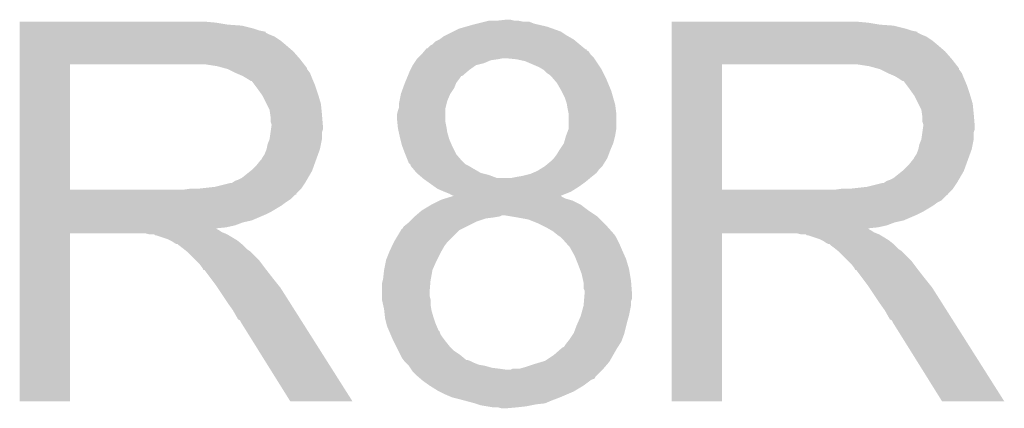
# Model space of a CAD drawing. Extents: x -1.3 to 24.2, y -3.9 to 39.3.
# Tile 32 of 38: x 15.4 to 18, y 19.3 to 20.3. Entities that reach past the tile are written whole.
import ezdxf

# ---------------------------------------------------------------- set-up
doc = ezdxf.new("R2010")
doc.units = 0
doc.layers.add('SOLIDSWITCH_7_CLICK_V100_GTO', color=14, linetype='CONTINUOUS')

msp = doc.modelspace()

# ---------------------------------------------------------------- linework, layer by layer
at = {"layer": 'SOLIDSWITCH_7_CLICK_V100_GTO'}
for points in [[(16.67002, 20.2819), (16.692882, 20.28444), (16.715742, 20.2819), (16.705582, 20.28444)], [(15.443222, 20.27682), (15.443224, 20.27936), (15.94866, 20.27682), (15.92072, 20.27936)], [(15.443222, 20.27174), (15.443222, 20.27682), (15.979138, 20.27174), (15.94866, 20.27682)], [(15.443222, 20.2692), (15.443222, 20.27174), (16.0147, 20.2692), (15.979138, 20.27174)], [(15.443222, 20.26158), (15.443222, 20.2692), (16.045178, 20.26158), (16.0147, 20.2692)], [(15.443222, 20.2565), (15.443222, 20.26158), (16.060422, 20.2565), (16.045178, 20.26158)], [(16.558254, 20.253958), (16.573502, 20.261582), (16.835122, 20.253958), (16.813774, 20.261582)], [(16.573502, 20.261582), (16.59127, 20.266658), (16.813774, 20.261582), (16.79956, 20.266658)], [(16.59127, 20.266658), (16.60906, 20.27174), (16.79956, 20.266658), (16.777546, 20.27174)], [(16.60906, 20.27174), (16.61922, 20.27428), (16.777546, 20.27174), (16.766542, 20.27428)], [(16.61922, 20.27428), (16.639532, 20.279358), (16.766542, 20.27428), (16.753844, 20.279358)], [(16.639532, 20.279358), (16.63954, 20.27936), (16.753844, 20.279358), (16.738602, 20.27936)], [(16.63954, 20.27936), (16.649702, 20.2819), (16.738602, 20.27936), (16.725902, 20.2819)], [(17.119622, 20.27682), (17.119624, 20.27936), (17.62506, 20.27682), (17.59712, 20.27936)], [(17.119622, 20.27174), (17.119622, 20.27682), (17.655538, 20.27174), (17.62506, 20.27682)], [(17.119622, 20.2692), (17.119622, 20.27174), (17.6911, 20.2692), (17.655538, 20.27174)], [(17.119622, 20.26158), (17.119622, 20.2692), (17.721578, 20.26158), (17.6911, 20.2692)], [(17.119622, 20.2565), (17.119622, 20.26158), (17.736822, 20.2565), (17.721578, 20.26158)], [(15.443222, 20.25396), (15.443222, 20.2565), (16.073122, 20.25396), (16.060422, 20.2565)], [(15.443222, 20.253936), (15.443222, 20.25396), (16.07566, 20.253936), (16.073122, 20.25396)], [(15.443222, 20.251414), (15.443222, 20.253936), (16.075676, 20.251414), (16.07566, 20.253936)], [(15.443222, 20.24634), (15.443222, 20.251414), (16.08582, 20.24634), (16.075676, 20.251414)], [(15.443222, 20.241258), (15.443222, 20.24634), (16.098522, 20.241258), (16.08582, 20.24634)], [(15.443222, 20.2311), (15.443222, 20.241258), (16.11376, 20.2311), (16.098522, 20.241258)], [(16.512544, 20.228562), (16.522694, 20.23364), (16.874232, 20.228562), (16.868136, 20.23364)], [(16.522694, 20.23364), (16.522698, 20.233642), (16.868136, 20.23364), (16.868134, 20.233642)], [(16.522698, 20.233642), (16.532862, 20.24126), (16.868134, 20.233642), (16.854806, 20.24126)], [(16.532862, 20.24126), (16.537944, 20.243802), (16.854806, 20.24126), (16.850358, 20.243802)], [(16.537944, 20.243802), (16.558254, 20.253958), (16.850358, 20.243802), (16.835122, 20.253958)], [(17.119622, 20.25396), (17.119622, 20.2565), (17.749522, 20.25396), (17.736822, 20.2565)], [(17.119622, 20.253936), (17.119622, 20.25396), (17.75206, 20.253936), (17.749522, 20.25396)], [(17.119622, 20.251414), (17.119622, 20.253936), (17.752076, 20.251414), (17.75206, 20.253936)], [(17.119622, 20.24634), (17.119622, 20.251414), (17.76222, 20.24634), (17.752076, 20.251414)], [(17.119622, 20.241258), (17.119622, 20.24634), (17.774922, 20.241258), (17.76222, 20.24634)], [(17.119622, 20.2311), (17.119622, 20.241258), (17.79016, 20.2311), (17.774922, 20.241258)], [(15.443222, 20.2184), (15.443222, 20.2311), (16.129, 20.2184), (16.11376, 20.2311)], [(15.443222, 20.20316), (15.443222, 20.2184), (16.146782, 20.20316), (16.129, 20.2184)], [(16.485444, 20.205694), (16.487548, 20.208216), (16.901176, 20.205694), (16.90116, 20.208216)], [(16.487548, 20.208216), (16.487568, 20.20824), (16.90116, 20.208216), (16.898624, 20.20824)], [(16.487568, 20.20824), (16.489686, 20.21078), (16.898624, 20.20824), (16.895576, 20.21078)], [(16.489686, 20.21078), (16.492226, 20.210786), (16.895576, 20.21078), (16.895568, 20.210786)], [(16.492226, 20.210786), (16.499844, 20.218402), (16.895568, 20.210786), (16.886428, 20.218402)], [(16.499844, 20.218402), (16.504918, 20.220942), (16.886428, 20.218402), (16.883378, 20.220942)], [(16.504918, 20.220942), (16.512544, 20.228562), (16.883378, 20.220942), (16.874232, 20.228562)], [(17.119622, 20.2184), (17.119622, 20.2311), (17.8054, 20.2184), (17.79016, 20.2311)], [(17.119622, 20.20316), (17.119622, 20.2184), (17.823182, 20.20316), (17.8054, 20.2184)], [(15.44322, 20.182842), (15.443222, 20.20316), (16.16456, 20.182842), (16.146782, 20.20316)], [(15.44322, 20.17014), (15.44322, 20.182842), (16.174438, 20.17014), (16.16456, 20.182842)], [(16.462586, 20.1803), (16.46428, 20.18284), (16.654784, 20.1803), (16.672558, 20.18284)], [(16.46428, 20.18284), (16.464282, 20.182842), (16.672558, 20.18284), (16.672568, 20.182842)], [(16.464282, 20.182842), (16.46682, 20.18538), (16.672568, 20.182842), (16.685262, 20.18538)], [(16.46682, 20.18538), (16.46936, 20.18792), (16.920634, 20.18538), (16.91894, 20.18792)], [(16.46936, 20.18792), (16.476978, 20.195538), (16.91894, 20.18792), (16.911322, 20.195538)], [(16.476978, 20.195538), (16.47698, 20.19554), (16.911322, 20.195538), (16.911322, 20.19554)], [(16.47698, 20.19554), (16.483328, 20.203156), (16.911322, 20.19554), (16.906238, 20.203156)], [(16.483328, 20.203156), (16.485444, 20.205694), (16.906238, 20.203156), (16.901176, 20.205694)], [(16.72082, 20.18284), (16.69542, 20.18538), (16.922328, 20.18284), (16.920634, 20.18538)], [(16.743682, 20.177758), (16.72082, 20.18284), (16.925716, 20.177758), (16.922328, 20.18284)], [(17.11962, 20.182842), (17.119622, 20.20316), (17.84096, 20.182842), (17.823182, 20.20316)], [(17.11962, 20.17014), (17.11962, 20.182842), (17.850838, 20.17014), (17.84096, 20.182842)], [(15.443212, 19.847582), (15.44322, 20.170118), (15.572742, 19.847582), (15.572742, 20.170118)], [(15.44322, 20.170118), (15.44322, 20.17014), (15.572742, 20.170118), (15.88008, 20.17014)], [(15.951202, 20.16506), (15.918182, 20.17014), (16.17839, 20.16506), (16.174438, 20.17014)], [(15.969836, 20.159978), (15.951202, 20.16506), (16.18234, 20.159978), (16.17839, 20.16506)], [(15.97914, 20.15744), (15.969836, 20.159978), (16.182344, 20.15744), (16.18234, 20.159978)], [(15.979152, 20.157434), (15.97914, 20.15744), (16.182344, 20.157434), (16.182344, 20.15744)], [(15.999456, 20.147282), (15.979152, 20.157434), (16.18996, 20.147282), (16.182344, 20.157434)], [(16.44777, 20.1549), (16.454122, 20.167602), (16.598898, 20.1549), (16.616682, 20.167602)], [(16.454122, 20.167602), (16.457508, 20.172682), (16.616682, 20.167602), (16.637002, 20.172682)], [(16.457508, 20.172682), (16.462586, 20.1803), (16.637002, 20.172682), (16.654784, 20.1803)], [(16.77924, 20.16252), (16.743682, 20.177758), (16.935874, 20.16252), (16.925716, 20.177758)], [(16.78771, 20.157438), (16.77924, 20.16252), (16.93926, 20.157438), (16.935874, 20.16252)], [(16.791942, 20.154898), (16.78771, 20.157438), (16.940532, 20.154898), (16.93926, 20.157438)], [(17.119612, 19.847582), (17.11962, 20.170118), (17.249142, 19.847582), (17.249142, 20.170118)], [(17.11962, 20.170118), (17.11962, 20.17014), (17.249142, 20.170118), (17.55648, 20.17014)], [(17.627602, 20.16506), (17.594582, 20.17014), (17.85479, 20.16506), (17.850838, 20.17014)], [(17.646236, 20.159978), (17.627602, 20.16506), (17.85874, 20.159978), (17.85479, 20.16506)], [(17.65554, 20.15744), (17.646236, 20.159978), (17.858744, 20.15744), (17.85874, 20.159978)], [(17.655552, 20.157434), (17.65554, 20.15744), (17.858744, 20.157434), (17.858744, 20.15744)], [(17.675856, 20.147282), (17.655552, 20.157434), (17.86636, 20.147282), (17.858744, 20.157434)], [(15.99946, 20.14728), (15.999456, 20.147282), (16.189962, 20.14728), (16.18996, 20.147282)], [(16.01724, 20.13966), (15.99946, 20.14728), (16.19301, 20.13966), (16.189962, 20.14728)], [(16.02571, 20.13458), (16.01724, 20.13966), (16.19504, 20.13458), (16.19301, 20.13966)], [(16.02994, 20.132042), (16.02571, 20.13458), (16.196128, 20.132042), (16.19504, 20.13458)], [(16.438032, 20.13204), (16.441208, 20.13966), (16.5735, 20.13204), (16.578592, 20.13966)], [(16.441208, 20.13966), (16.44121, 20.139664), (16.578592, 20.13966), (16.581128, 20.139664)], [(16.44121, 20.139664), (16.4465, 20.15236), (16.581128, 20.139664), (16.595934, 20.15236)], [(16.4465, 20.15236), (16.44777, 20.1549), (16.595934, 20.15236), (16.598898, 20.1549)], [(16.79956, 20.14728), (16.791942, 20.154898), (16.94434, 20.14728), (16.940532, 20.154898)], [(16.807182, 20.142198), (16.79956, 20.14728), (16.946882, 20.142198), (16.94434, 20.14728)], [(16.80972, 20.13966), (16.807182, 20.142198), (16.94815, 20.13966), (16.946882, 20.142198)], [(16.816252, 20.13204), (16.80972, 20.13966), (16.95196, 20.13204), (16.94815, 20.13966)], [(17.67586, 20.14728), (17.675856, 20.147282), (17.866362, 20.14728), (17.86636, 20.147282)], [(17.69364, 20.13966), (17.67586, 20.14728), (17.86941, 20.13966), (17.866362, 20.14728)], [(17.70211, 20.13458), (17.69364, 20.13966), (17.87144, 20.13458), (17.86941, 20.13966)], [(17.70634, 20.132042), (17.70211, 20.13458), (17.872528, 20.132042), (17.87144, 20.13458)], [(16.037564, 20.12696), (16.02994, 20.132042), (16.198306, 20.12696), (16.196128, 20.132042)], [(16.040104, 20.126952), (16.037564, 20.12696), (16.19831, 20.126952), (16.198306, 20.12696)], [(16.04772, 20.1168), (16.040104, 20.126952), (16.20266, 20.1168), (16.19831, 20.126952)], [(16.05534, 20.10664), (16.04772, 20.1168), (16.206048, 20.10664), (16.20266, 20.1168)], [(16.423642, 20.093944), (16.429182, 20.10918), (16.550642, 20.093944), (16.5608, 20.10918)], [(16.429182, 20.10918), (16.4338, 20.121878), (16.5608, 20.10918), (16.565878, 20.121878)], [(16.4338, 20.121878), (16.433802, 20.121884), (16.565878, 20.121878), (16.565882, 20.121884)], [(16.433802, 20.121884), (16.438032, 20.13204), (16.565882, 20.121884), (16.5735, 20.13204)], [(16.824962, 20.121876), (16.816252, 20.13204), (16.956196, 20.121876), (16.95196, 20.13204)], [(16.83512, 20.1041), (16.824962, 20.121876), (16.963604, 20.1041), (16.956196, 20.121876)], [(17.713964, 20.12696), (17.70634, 20.132042), (17.874706, 20.12696), (17.872528, 20.132042)], [(17.716504, 20.126952), (17.713964, 20.12696), (17.87471, 20.126952), (17.874706, 20.12696)], [(17.72412, 20.1168), (17.716504, 20.126952), (17.87906, 20.1168), (17.87471, 20.126952)], [(17.73174, 20.10664), (17.72412, 20.1168), (17.882448, 20.10664), (17.87906, 20.1168)], [(16.06441, 20.09394), (16.05534, 20.10664), (16.21028, 20.09394), (16.206048, 20.10664)], [(16.06804, 20.088856), (16.06441, 20.09394), (16.211806, 20.088856), (16.21028, 20.09394)], [(16.0782, 20.068538), (16.06804, 20.088856), (16.2179, 20.068538), (16.211806, 20.088856)], [(16.420084, 20.076162), (16.423642, 20.09394), (16.543022, 20.076162), (16.55064, 20.09394)], [(16.423642, 20.09394), (16.423642, 20.093944), (16.55064, 20.09394), (16.550642, 20.093944)], [(16.83639, 20.10156), (16.83512, 20.1041), (16.964662, 20.10156), (16.963604, 20.1041)], [(16.84528, 20.083778), (16.83639, 20.10156), (16.969742, 20.083778), (16.964662, 20.10156)], [(16.85036, 20.06854), (16.84528, 20.083778), (16.974094, 20.06854), (16.969742, 20.083778)], [(17.74081, 20.09394), (17.73174, 20.10664), (17.88668, 20.09394), (17.882448, 20.10664)], [(17.74444, 20.088856), (17.74081, 20.09394), (17.888206, 20.088856), (17.88668, 20.09394)], [(17.7546, 20.068538), (17.74444, 20.088856), (17.8943, 20.068538), (17.888206, 20.088856)], [(16.08582, 20.053296), (16.0782, 20.068538), (16.219426, 20.053296), (16.2179, 20.068538)], [(16.417712, 20.055842), (16.41856, 20.058384), (16.53794, 20.055842), (16.538574, 20.058384)], [(16.41856, 20.068542), (16.420084, 20.076162), (16.541116, 20.068542), (16.543022, 20.076162)], [(16.41856, 20.058384), (16.41856, 20.068542), (16.538574, 20.058384), (16.541116, 20.068542)], [(16.850784, 20.065998), (16.85036, 20.06854), (16.97482, 20.065998), (16.974094, 20.06854)], [(16.8529, 20.0533), (16.850784, 20.065998), (16.976408, 20.0533), (16.97482, 20.065998)], [(17.76222, 20.053296), (17.7546, 20.068538), (17.895826, 20.053296), (17.8943, 20.068538)], [(16.087272, 20.04314), (16.08582, 20.053296), (16.22044, 20.04314), (16.219426, 20.053296)], [(16.08836, 20.035518), (16.087272, 20.04314), (16.221076, 20.035518), (16.22044, 20.04314)], [(16.088362, 20.022818), (16.08836, 20.035518), (16.222134, 20.022818), (16.221076, 20.035518)], [(16.41348, 20.040602), (16.41602, 20.050758), (16.53794, 20.040602), (16.53794, 20.050758)], [(16.41348, 20.030438), (16.41348, 20.040602), (16.53794, 20.030438), (16.53794, 20.040602)], [(16.41602, 20.050758), (16.417712, 20.055842), (16.53794, 20.050758), (16.53794, 20.055842)], [(16.854426, 20.045678), (16.8529, 20.0533), (16.97736, 20.045678), (16.976408, 20.0533)], [(16.85544, 20.040598), (16.854426, 20.045678), (16.97736, 20.040598), (16.97736, 20.045678)], [(16.855438, 20.005036), (16.85544, 20.040598), (16.97736, 20.005036), (16.97736, 20.040598)], [(17.763672, 20.04314), (17.76222, 20.053296), (17.89684, 20.04314), (17.895826, 20.053296)], [(17.76476, 20.035518), (17.763672, 20.04314), (17.897476, 20.035518), (17.89684, 20.04314)], [(17.764762, 20.022818), (17.76476, 20.035518), (17.898534, 20.022818), (17.897476, 20.035518)], [(16.0909, 20.015196), (16.088362, 20.022818), (16.22277, 20.015196), (16.222134, 20.022818)], [(16.089446, 20.002498), (16.0909, 20.01266), (16.222978, 20.002498), (16.222978, 20.01266)], [(16.0909, 20.012662), (16.0909, 20.015196), (16.22298, 20.012662), (16.22277, 20.015196)], [(16.0909, 20.01266), (16.0909, 20.012662), (16.222978, 20.01266), (16.22298, 20.012662)], [(16.414242, 20.022822), (16.41348, 20.030438), (16.53794, 20.022822), (16.53794, 20.030438)], [(16.415514, 20.01012), (16.414242, 20.022822), (16.54048, 20.01012), (16.53794, 20.022822)], [(16.41602, 20.005042), (16.415514, 20.01012), (16.541328, 20.005042), (16.54048, 20.01012)], [(17.7673, 20.015196), (17.764762, 20.022818), (17.89917, 20.015196), (17.898534, 20.022818)], [(17.765846, 20.002498), (17.7673, 20.01266), (17.899378, 20.002498), (17.899378, 20.01266)], [(17.7673, 20.012662), (17.7673, 20.015196), (17.89938, 20.012662), (17.89917, 20.015196)], [(17.7673, 20.01266), (17.7673, 20.012662), (17.899378, 20.01266), (17.89938, 20.012662)], [(16.085818, 19.977098), (16.088358, 19.994876), (16.22044, 19.977098), (16.22044, 19.994876)], [(16.088358, 19.994876), (16.089446, 20.002498), (16.22044, 19.994876), (16.222978, 20.002498)], [(16.41828, 19.99488), (16.41602, 20.005042), (16.54302, 19.99488), (16.541328, 20.005042)], [(16.4211, 19.98218), (16.41828, 19.99488), (16.546648, 19.98218), (16.54302, 19.99488)], [(16.422372, 19.9771), (16.4211, 19.98218), (16.548098, 19.9771), (16.546648, 19.98218)], [(16.842738, 19.966938), (16.847822, 19.984722), (16.969738, 19.966938), (16.974184, 19.984722)], [(16.847822, 19.984722), (16.848772, 19.98726), (16.974184, 19.984722), (16.97482, 19.98726)], [(16.848772, 19.98726), (16.854486, 20.002498), (16.97482, 19.98726), (16.97736, 20.002498)], [(16.854486, 20.002498), (16.855438, 20.005036), (16.97736, 20.002498), (16.97736, 20.005036)], [(17.762218, 19.977098), (17.764758, 19.994876), (17.89684, 19.977098), (17.89684, 19.994876)], [(17.764758, 19.994876), (17.765846, 20.002498), (17.89684, 19.994876), (17.899378, 20.002498)], [(16.078198, 19.9517), (16.08074, 19.964398), (16.215358, 19.9517), (16.217898, 19.964398)], [(16.08074, 19.964398), (16.085818, 19.977098), (16.217898, 19.964398), (16.22044, 19.977098)], [(16.42618, 19.961862), (16.422372, 19.9771), (16.554632, 19.961862), (16.548098, 19.9771)], [(16.427134, 19.95932), (16.42618, 19.961862), (16.55572, 19.95932), (16.554632, 19.961862)], [(16.4338, 19.94154), (16.427134, 19.95932), (16.564612, 19.94154), (16.55572, 19.95932)], [(16.83258, 19.951702), (16.842738, 19.966934), (16.963208, 19.951702), (16.969736, 19.966934)], [(16.842738, 19.966934), (16.842738, 19.966938), (16.969736, 19.966934), (16.969738, 19.966938)], [(17.754598, 19.9517), (17.75714, 19.964398), (17.891758, 19.9517), (17.894298, 19.964398)], [(17.75714, 19.964398), (17.762218, 19.977098), (17.894298, 19.964398), (17.89684, 19.977098)], [(16.065498, 19.9263), (16.06804, 19.931378), (16.206122, 19.9263), (16.207968, 19.931378)], [(16.06804, 19.931378), (16.073118, 19.938996), (16.207968, 19.931378), (16.210738, 19.938996)], [(16.073118, 19.938996), (16.078198, 19.951698), (16.210738, 19.938996), (16.215356, 19.951698)], [(16.078198, 19.951698), (16.078198, 19.9517), (16.215356, 19.951698), (16.215358, 19.9517)], [(16.434814, 19.939006), (16.4338, 19.94154), (16.565878, 19.939006), (16.564612, 19.94154)], [(16.44193, 19.92122), (16.434814, 19.939006), (16.58112, 19.92122), (16.565878, 19.939006)], [(16.817338, 19.92884), (16.82496, 19.939), (16.954498, 19.92884), (16.958308, 19.939)], [(16.82496, 19.939), (16.831054, 19.94916), (16.958308, 19.939), (16.96212, 19.94916)], [(16.831054, 19.94916), (16.83258, 19.951702), (16.96212, 19.94916), (16.963208, 19.951702)], [(17.741898, 19.9263), (17.74444, 19.931378), (17.882522, 19.9263), (17.884368, 19.931378)], [(17.74444, 19.931378), (17.749518, 19.938996), (17.884368, 19.931378), (17.887138, 19.938996)], [(17.749518, 19.938996), (17.754598, 19.951698), (17.887138, 19.938996), (17.891756, 19.951698)], [(17.754598, 19.951698), (17.754598, 19.9517), (17.891756, 19.951698), (17.891758, 19.9517)], [(16.040098, 19.898358), (16.0528, 19.91106), (16.195962, 19.898358), (16.20058, 19.91106)], [(16.0528, 19.91106), (16.062958, 19.923758), (16.20058, 19.91106), (16.205198, 19.923758)], [(16.062958, 19.923758), (16.065498, 19.9263), (16.205198, 19.923758), (16.206122, 19.9263)], [(16.44396, 19.916144), (16.44193, 19.92122), (16.586198, 19.916144), (16.58112, 19.92122)], [(16.4465, 19.913602), (16.44396, 19.916144), (16.58874, 19.913602), (16.586198, 19.916144)], [(16.449034, 19.911066), (16.4465, 19.913602), (16.593812, 19.911066), (16.58874, 19.913602)], [(16.44904, 19.908524), (16.449034, 19.911066), (16.598894, 19.908524), (16.593812, 19.911066)], [(16.449044, 19.90852), (16.44904, 19.908524), (16.5989, 19.90852), (16.598894, 19.908524)], [(16.455574, 19.9009), (16.449044, 19.90852), (16.6116, 19.9009), (16.5989, 19.90852)], [(16.782284, 19.900898), (16.794474, 19.908518), (16.93418, 19.900898), (16.941798, 19.908518)], [(16.794474, 19.908518), (16.794478, 19.90852), (16.941798, 19.908518), (16.941798, 19.90852)], [(16.794478, 19.90852), (16.80972, 19.92122), (16.941798, 19.90852), (16.949736, 19.92122)], [(16.80972, 19.92122), (16.817336, 19.928838), (16.949736, 19.92122), (16.954498, 19.928838)], [(16.817336, 19.928838), (16.817338, 19.92884), (16.954498, 19.928838), (16.954498, 19.92884)], [(17.716498, 19.898358), (17.7292, 19.91106), (17.872362, 19.898358), (17.87698, 19.91106)], [(17.7292, 19.91106), (17.739358, 19.923758), (17.87698, 19.91106), (17.881598, 19.923758)], [(17.739358, 19.923758), (17.741898, 19.9263), (17.881598, 19.923758), (17.882522, 19.9263)], [(16.014696, 19.878038), (16.036922, 19.895818), (16.184668, 19.878038), (16.19504, 19.895818)], [(16.036922, 19.895818), (16.040098, 19.898358), (16.19504, 19.895818), (16.195962, 19.898358)], [(16.464278, 19.89074), (16.455574, 19.9009), (16.629378, 19.89074), (16.6116, 19.9009)], [(16.470206, 19.88566), (16.464278, 19.89074), (16.649698, 19.88566), (16.629378, 19.89074)], [(16.479094, 19.878042), (16.470206, 19.88566), (16.670016, 19.878042), (16.649698, 19.88566)], [(16.708118, 19.87804), (16.72082, 19.88058), (16.910812, 19.87804), (16.91386, 19.88058)], [(16.72082, 19.88058), (16.73606, 19.88312), (16.91386, 19.88058), (16.917034, 19.88312)], [(16.73606, 19.88312), (16.756378, 19.8882), (16.917034, 19.88312), (16.923384, 19.8882)], [(16.756378, 19.8882), (16.7623, 19.890738), (16.923384, 19.8882), (16.926558, 19.890738)], [(16.7623, 19.890738), (16.77416, 19.89582), (16.926558, 19.890738), (16.93037, 19.89582)], [(16.77416, 19.89582), (16.782284, 19.900898), (16.93037, 19.89582), (16.93418, 19.900898)], [(17.691096, 19.878038), (17.713322, 19.895818), (17.861068, 19.878038), (17.87144, 19.895818)], [(17.713322, 19.895818), (17.716498, 19.898358), (17.87144, 19.895818), (17.872362, 19.898358)], [(15.900398, 19.8501), (15.946118, 19.85518), (16.167098, 19.8501), (16.170486, 19.85518)], [(15.946118, 19.85518), (15.986758, 19.86534), (16.170486, 19.85518), (16.177262, 19.86534)], [(15.989296, 19.86534), (15.996914, 19.870418), (16.177262, 19.86534), (16.180224, 19.870418)], [(15.996914, 19.870418), (16.004538, 19.87296), (16.180224, 19.870418), (16.181706, 19.87296)], [(16.004538, 19.87296), (16.014696, 19.878038), (16.181706, 19.87296), (16.184668, 19.878038)], [(16.479098, 19.87804), (16.479094, 19.878042), (16.708118, 19.87804), (16.670016, 19.878042)], [(16.48206, 19.8755), (16.479098, 19.87804), (16.907764, 19.8755), (16.910812, 19.87804)], [(16.49273, 19.86788), (16.48206, 19.8755), (16.89862, 19.86788), (16.907764, 19.8755)], [(16.51051, 19.85518), (16.49273, 19.86788), (16.88084, 19.85518), (16.89862, 19.86788)], [(16.517618, 19.850102), (16.51051, 19.85518), (16.872714, 19.850102), (16.88084, 19.85518)], [(17.576798, 19.8501), (17.622518, 19.85518), (17.843498, 19.8501), (17.846886, 19.85518)], [(17.622518, 19.85518), (17.663158, 19.86534), (17.846886, 19.85518), (17.853662, 19.86534)], [(17.665696, 19.86534), (17.673314, 19.870418), (17.853662, 19.86534), (17.856624, 19.870418)], [(17.673314, 19.870418), (17.680938, 19.87296), (17.856624, 19.870418), (17.858106, 19.87296)], [(17.680938, 19.87296), (17.691096, 19.878038), (17.858106, 19.87296), (17.861068, 19.878038)], [(15.443212, 19.84756), (15.443212, 19.847582), (15.862298, 19.84756), (15.572742, 19.847582)], [(15.443212, 19.837396), (15.443212, 19.84756), (16.1544, 19.837396), (16.16456, 19.84756)], [(15.443212, 19.83486), (15.443212, 19.837396), (16.154376, 19.83486), (16.1544, 19.837396)], [(15.443212, 19.834854), (15.443212, 19.83486), (16.151854, 19.834854), (16.154376, 19.83486)], [(15.443212, 19.8247), (15.443212, 19.834854), (16.1417, 19.8247), (16.151854, 19.834854)], [(15.862298, 19.84756), (15.880064, 19.850098), (16.16456, 19.84756), (16.167098, 19.850098)], [(15.880064, 19.850098), (15.88008, 19.8501), (16.167098, 19.850098), (16.167098, 19.8501)], [(16.5354, 19.84248), (16.517618, 19.850102), (16.860522, 19.84248), (16.872714, 19.850102)], [(16.5481, 19.8374), (16.5354, 19.84248), (16.847866, 19.8374), (16.860522, 19.84248)], [(16.535984, 19.824698), (16.552414, 19.829778), (16.847822, 19.824698), (16.837664, 19.829778)], [(16.558256, 19.832322), (16.5481, 19.8374), (16.835214, 19.832322), (16.847866, 19.8374)], [(16.552414, 19.829778), (16.560552, 19.832294), (16.837664, 19.829778), (16.835146, 19.832294)], [(16.560638, 19.83232), (16.558256, 19.832322), (16.83521, 19.83232), (16.835214, 19.832322)], [(16.560552, 19.832294), (16.560638, 19.83232), (16.835146, 19.832294), (16.83521, 19.83232)], [(17.119612, 19.84756), (17.119612, 19.847582), (17.538698, 19.84756), (17.249142, 19.847582)], [(17.119612, 19.837396), (17.119612, 19.84756), (17.8308, 19.837396), (17.84096, 19.84756)], [(17.119612, 19.83486), (17.119612, 19.837396), (17.830776, 19.83486), (17.8308, 19.837396)], [(17.119612, 19.834854), (17.119612, 19.83486), (17.828254, 19.834854), (17.830776, 19.83486)], [(17.119612, 19.819618), (17.119612, 19.834854), (17.813016, 19.819618), (17.828254, 19.834854)], [(17.538698, 19.84756), (17.556464, 19.850098), (17.84096, 19.84756), (17.843498, 19.850098)], [(17.556464, 19.850098), (17.55648, 19.8501), (17.843498, 19.850098), (17.843498, 19.8501)], [(15.44321, 19.79168), (15.443212, 19.806918), (16.0909, 19.79168), (16.116298, 19.806918)], [(15.443212, 19.81454), (15.443212, 19.8247), (16.12646, 19.81454), (16.1417, 19.8247)], [(15.443212, 19.806918), (15.443212, 19.81454), (16.116298, 19.806918), (16.12646, 19.81454)], [(16.476982, 19.794222), (16.502376, 19.809458), (16.906238, 19.794222), (16.885918, 19.809458)], [(16.502376, 19.809458), (16.50238, 19.80946), (16.885918, 19.809458), (16.885916, 19.80946)], [(16.50238, 19.80946), (16.522698, 19.81962), (16.885916, 19.80946), (16.8656, 19.81962)], [(16.522698, 19.81962), (16.527782, 19.822162), (16.8656, 19.81962), (16.856702, 19.822162)], [(16.527782, 19.822162), (16.535984, 19.824698), (16.856702, 19.822162), (16.847822, 19.824698)], [(17.11961, 19.79168), (17.119612, 19.806918), (17.7673, 19.79168), (17.792698, 19.806918)], [(17.119612, 19.814538), (17.119612, 19.819618), (17.802862, 19.814538), (17.813016, 19.819618)], [(17.119612, 19.806918), (17.119612, 19.814538), (17.792698, 19.806918), (17.802862, 19.814538)], [(15.44321, 19.78406), (15.44321, 19.79168), (16.07566, 19.78406), (16.0909, 19.79168)], [(15.44321, 19.76882), (15.44321, 19.78406), (16.040098, 19.76882), (16.07566, 19.78406)], [(16.45666, 19.77644), (16.4592, 19.77898), (16.6624, 19.77644), (16.67763, 19.77898)], [(16.4592, 19.77898), (16.459202, 19.778982), (16.67763, 19.77898), (16.677642, 19.778982)], [(16.459202, 19.778982), (16.462162, 19.78152), (16.677642, 19.778982), (16.682724, 19.78152)], [(16.462162, 19.78152), (16.476978, 19.79422), (16.92529, 19.78152), (16.90624, 19.79422)], [(16.476978, 19.79422), (16.476982, 19.794222), (16.90624, 19.79422), (16.906238, 19.794222)], [(16.708134, 19.778978), (16.692882, 19.78152), (16.929102, 19.778978), (16.92529, 19.78152)], [(16.72336, 19.77644), (16.708134, 19.778978), (16.93164, 19.77644), (16.929102, 19.778978)], [(17.11961, 19.78406), (17.11961, 19.79168), (17.75206, 19.78406), (17.7673, 19.79168)], [(17.11961, 19.76882), (17.11961, 19.78406), (17.716498, 19.76882), (17.75206, 19.78406)], [(15.44321, 19.763738), (15.44321, 19.76882), (16.017238, 19.763738), (16.040098, 19.76882)], [(15.44321, 19.75612), (15.44321, 19.763738), (15.996918, 19.75612), (16.017238, 19.763738)], [(15.44321, 19.75104), (15.44321, 19.75612), (15.974058, 19.75104), (15.996918, 19.75612)], [(16.426182, 19.745968), (16.431262, 19.753582), (16.578598, 19.745968), (16.593826, 19.753582)], [(16.431262, 19.753582), (16.44396, 19.76374), (16.593826, 19.753582), (16.614142, 19.76374)], [(16.44396, 19.76374), (16.4465, 19.76628), (16.614142, 19.76374), (16.619222, 19.76628)], [(16.4465, 19.76628), (16.45412, 19.7739), (16.619222, 19.76628), (16.642082, 19.7739)], [(16.45412, 19.7739), (16.45666, 19.77644), (16.642082, 19.7739), (16.6624, 19.77644)], [(16.751302, 19.771358), (16.72336, 19.77644), (16.936722, 19.771358), (16.93164, 19.77644)], [(16.7767, 19.7612), (16.751302, 19.771358), (16.94688, 19.7612), (16.936722, 19.771358)], [(16.78178, 19.75866), (16.7767, 19.7612), (16.94942, 19.75866), (16.94688, 19.7612)], [(16.797018, 19.75104), (16.78178, 19.75866), (16.956194, 19.75104), (16.94942, 19.75866)], [(17.11961, 19.763738), (17.11961, 19.76882), (17.693638, 19.763738), (17.716498, 19.76882)], [(17.11961, 19.75612), (17.11961, 19.763738), (17.673318, 19.75612), (17.693638, 19.763738)], [(17.11961, 19.75104), (17.11961, 19.75612), (17.650458, 19.75104), (17.673318, 19.75612)], [(15.4432, 19.304024), (15.44321, 19.735776), (15.572716, 19.304024), (15.57274, 19.735776)], [(15.44321, 19.748462), (15.44321, 19.75104), (15.948694, 19.748462), (15.974058, 19.75104)], [(15.44321, 19.745958), (15.44321, 19.748462), (15.951204, 19.745958), (15.948694, 19.748462)], [(15.44321, 19.743418), (15.44321, 19.745958), (15.956282, 19.743418), (15.951204, 19.745958)], [(15.44321, 19.73834), (15.44321, 19.743418), (15.963898, 19.73834), (15.956282, 19.743418)], [(15.44321, 19.7358), (15.44321, 19.73834), (15.97025, 19.7358), (15.963898, 19.73834)], [(15.44321, 19.735776), (15.44321, 19.7358), (15.57274, 19.735776), (15.765778, 19.7358)], [(15.775938, 19.73326), (15.765778, 19.7358), (15.976602, 19.73326), (15.97025, 19.7358)], [(15.791174, 19.730726), (15.788636, 19.73326), (15.980826, 19.730726), (15.976602, 19.73326)], [(15.793716, 19.73072), (15.791174, 19.730726), (15.980836, 19.73072), (15.980826, 19.730726)], [(15.824198, 19.72056), (15.793716, 19.73072), (15.997768, 19.72056), (15.980836, 19.73072)], [(16.4084, 19.718018), (16.42364, 19.743422), (16.5481, 19.718018), (16.573506, 19.743422)], [(16.42364, 19.743422), (16.423664, 19.74596), (16.573506, 19.743422), (16.578582, 19.74596)], [(16.423664, 19.74596), (16.426182, 19.745968), (16.578582, 19.74596), (16.578598, 19.745968)], [(16.814798, 19.74088), (16.797018, 19.75104), (16.965226, 19.74088), (16.956194, 19.75104)], [(16.82115, 19.7358), (16.814798, 19.74088), (16.96974, 19.7358), (16.965226, 19.74088)], [(16.824326, 19.73326), (16.82115, 19.7358), (16.97228, 19.73326), (16.96974, 19.7358)], [(16.8275, 19.73072), (16.824326, 19.73326), (16.973974, 19.73072), (16.97228, 19.73326)], [(16.835122, 19.725638), (16.8275, 19.73072), (16.97736, 19.725638), (16.973974, 19.73072)], [(17.1196, 19.304024), (17.11961, 19.735776), (17.249116, 19.304024), (17.24914, 19.735776)], [(17.11961, 19.748462), (17.11961, 19.75104), (17.625094, 19.748462), (17.650458, 19.75104)], [(17.11961, 19.745958), (17.11961, 19.748462), (17.627604, 19.745958), (17.625094, 19.748462)], [(17.11961, 19.743418), (17.11961, 19.745958), (17.632682, 19.743418), (17.627604, 19.745958)], [(17.11961, 19.73834), (17.11961, 19.743418), (17.640298, 19.73834), (17.632682, 19.743418)], [(17.11961, 19.7358), (17.11961, 19.73834), (17.64665, 19.7358), (17.640298, 19.73834)], [(17.11961, 19.735776), (17.11961, 19.7358), (17.24914, 19.735776), (17.442178, 19.7358)], [(17.452338, 19.73326), (17.442178, 19.7358), (17.653002, 19.73326), (17.64665, 19.7358)], [(17.467574, 19.730726), (17.465036, 19.73326), (17.657226, 19.730726), (17.653002, 19.73326)], [(17.470116, 19.73072), (17.467574, 19.730726), (17.657236, 19.73072), (17.657226, 19.730726)], [(17.500598, 19.72056), (17.470116, 19.73072), (17.674168, 19.72056), (17.657236, 19.73072)], [(15.829278, 19.71802), (15.824198, 19.72056), (16.002, 19.71802), (15.997768, 19.72056)], [(15.834358, 19.71548), (15.829278, 19.71802), (16.005176, 19.71548), (16.002, 19.71802)], [(15.841978, 19.710402), (15.834358, 19.71548), (16.011524, 19.710402), (16.005176, 19.71548)], [(15.847056, 19.707862), (15.841978, 19.710402), (16.014698, 19.707862), (16.011524, 19.710402)], [(15.849596, 19.70786), (15.847056, 19.707862), (16.0147, 19.70786), (16.014698, 19.707862)], [(15.85214, 19.705322), (15.849596, 19.70786), (16.017238, 19.705322), (16.0147, 19.70786)], [(15.8623, 19.6977), (15.85214, 19.705322), (16.02486, 19.6977), (16.017238, 19.705322)], [(16.3957, 19.69262), (16.40078, 19.70278), (16.529594, 19.69262), (16.5354, 19.70278)], [(16.40078, 19.70278), (16.40586, 19.71294), (16.5354, 19.70278), (16.543022, 19.71294)], [(16.40586, 19.71294), (16.4084, 19.718018), (16.543022, 19.71294), (16.5481, 19.718018)], [(16.83766, 19.7231), (16.835122, 19.725638), (16.97863, 19.7231), (16.97736, 19.725638)], [(16.84895, 19.7104), (16.83766, 19.7231), (16.98498, 19.7104), (16.97863, 19.7231)], [(16.857982, 19.700236), (16.84895, 19.7104), (16.989336, 19.700236), (16.98498, 19.7104)], [(17.505678, 19.71802), (17.500598, 19.72056), (17.6784, 19.71802), (17.674168, 19.72056)], [(17.510758, 19.71548), (17.505678, 19.71802), (17.681576, 19.71548), (17.6784, 19.71802)], [(17.518378, 19.710402), (17.510758, 19.71548), (17.687924, 19.710402), (17.681576, 19.71548)], [(17.523456, 19.707862), (17.518378, 19.710402), (17.691098, 19.707862), (17.687924, 19.710402)], [(17.525996, 19.70786), (17.523456, 19.707862), (17.6911, 19.70786), (17.691098, 19.707862)], [(17.52854, 19.705322), (17.525996, 19.70786), (17.693638, 19.705322), (17.6911, 19.70786)], [(17.5387, 19.6977), (17.52854, 19.705322), (17.70126, 19.6977), (17.693638, 19.705322)], [(15.865476, 19.69516), (15.8623, 19.6977), (16.0274, 19.69516), (16.02486, 19.6977)], [(15.871828, 19.690078), (15.865476, 19.69516), (16.035022, 19.690078), (16.0274, 19.69516)], [(15.874998, 19.687542), (15.871828, 19.690078), (16.037558, 19.687542), (16.035022, 19.690078)], [(15.897862, 19.664678), (15.874998, 19.687542), (16.06042, 19.664678), (16.037558, 19.687542)], [(16.385542, 19.667222), (16.39265, 19.684998), (16.51635, 19.667222), (16.52524, 19.684998)], [(16.39265, 19.684998), (16.3957, 19.69262), (16.52524, 19.684998), (16.529594, 19.69262)], [(16.862214, 19.69262), (16.857982, 19.700236), (16.9926, 19.69262), (16.989336, 19.700236)], [(16.87068, 19.67738), (16.862214, 19.69262), (16.999376, 19.67738), (16.9926, 19.69262)], [(16.873728, 19.66976), (16.87068, 19.67738), (17.002762, 19.66976), (16.999376, 19.67738)], [(17.541876, 19.69516), (17.5387, 19.6977), (17.7038, 19.69516), (17.70126, 19.6977)], [(17.548228, 19.690078), (17.541876, 19.69516), (17.711422, 19.690078), (17.7038, 19.69516)], [(17.551398, 19.687542), (17.548228, 19.690078), (17.713958, 19.687542), (17.711422, 19.690078)], [(17.574262, 19.664678), (17.551398, 19.687542), (17.73682, 19.664678), (17.713958, 19.687542)], [(15.905478, 19.65706), (15.897862, 19.664678), (16.066136, 19.65706), (16.06042, 19.664678)], [(15.913098, 19.646898), (15.905478, 19.65706), (16.073758, 19.646898), (16.066136, 19.65706)], [(16.38046, 19.641822), (16.385032, 19.66468), (16.504922, 19.641822), (16.51508, 19.66468)], [(16.385032, 19.66468), (16.385542, 19.667222), (16.51508, 19.66468), (16.51635, 19.667222)], [(16.88084, 19.65198), (16.873728, 19.66976), (17.008096, 19.65198), (17.002762, 19.66976)], [(16.883698, 19.64436), (16.88084, 19.65198), (17.01038, 19.64436), (17.008096, 19.65198)], [(17.581878, 19.65706), (17.574262, 19.664678), (17.742536, 19.65706), (17.73682, 19.664678)], [(17.589498, 19.646898), (17.581878, 19.65706), (17.750158, 19.646898), (17.742536, 19.65706)], [(15.91437, 19.64436), (15.913098, 19.646898), (16.07566, 19.64436), (16.073758, 19.646898)], [(15.915634, 19.641836), (15.91437, 19.64436), (16.077624, 19.641836), (16.07566, 19.64436)], [(15.91817, 19.64182), (15.915634, 19.641836), (16.077636, 19.64182), (16.077624, 19.641836)], [(15.933416, 19.6215), (15.91817, 19.64182), (16.09344, 19.6215), (16.077636, 19.64182)], [(16.37792, 19.618962), (16.38046, 19.641818), (16.500764, 19.618962), (16.50492, 19.641818)], [(16.38046, 19.641818), (16.38046, 19.641822), (16.50492, 19.641818), (16.504922, 19.641822)], [(16.88846, 19.631658), (16.883698, 19.64436), (17.012498, 19.631658), (17.01038, 19.64436)], [(16.892412, 19.613882), (16.88846, 19.631658), (17.01546, 19.613882), (17.012498, 19.631658)], [(17.59077, 19.64436), (17.589498, 19.646898), (17.75206, 19.64436), (17.750158, 19.646898)], [(17.592034, 19.641836), (17.59077, 19.64436), (17.754024, 19.641836), (17.75206, 19.64436)], [(17.59457, 19.64182), (17.592034, 19.641836), (17.754036, 19.64182), (17.754024, 19.641836)], [(17.609816, 19.6215), (17.59457, 19.64182), (17.76984, 19.6215), (17.754036, 19.64182)], [(15.94866, 19.60118), (15.933416, 19.6215), (16.109696, 19.60118), (16.09344, 19.6215)], [(15.952048, 19.596098), (15.94866, 19.60118), (16.11376, 19.596098), (16.109696, 19.60118)], [(16.37538, 19.608802), (16.376648, 19.61388), (16.499416, 19.608802), (16.49984, 19.61388)], [(16.37538, 19.5834), (16.37538, 19.608802), (16.4973, 19.5834), (16.499416, 19.608802)], [(16.376648, 19.61388), (16.37792, 19.618962), (16.49984, 19.61388), (16.500764, 19.618962)], [(16.89354, 19.608798), (16.892412, 19.613882), (17.015852, 19.608798), (17.01546, 19.613882)], [(16.893542, 19.593556), (16.89354, 19.608798), (17.017024, 19.593556), (17.015852, 19.608798)], [(17.62506, 19.60118), (17.609816, 19.6215), (17.786096, 19.60118), (17.76984, 19.6215)], [(17.628448, 19.596098), (17.62506, 19.60118), (17.79016, 19.596098), (17.786096, 19.60118)], [(15.970674, 19.56816), (15.952048, 19.596098), (16.13154, 19.56816), (16.11376, 19.596098)], [(16.37538, 19.575782), (16.37538, 19.5834), (16.4973, 19.575782), (16.4973, 19.5834)], [(16.37538, 19.565622), (16.37538, 19.575782), (16.49984, 19.565622), (16.4973, 19.575782)], [(16.89608, 19.588476), (16.893542, 19.593556), (17.017416, 19.588476), (17.017024, 19.593556)], [(16.89502, 19.568158), (16.89608, 19.58086), (17.017998, 19.568158), (17.017998, 19.58086)], [(16.89608, 19.580862), (16.89608, 19.588476), (17.018, 19.580862), (17.017416, 19.588476)], [(16.89608, 19.58086), (16.89608, 19.580862), (17.017998, 19.58086), (17.018, 19.580862)], [(17.647074, 19.56816), (17.628448, 19.596098), (17.80794, 19.56816), (17.79016, 19.596098)], [(15.97914, 19.55546), (15.970674, 19.56816), (16.139598, 19.55546), (16.13154, 19.56816)], [(15.99184, 19.537682), (15.97914, 19.55546), (16.150878, 19.537682), (16.139598, 19.55546)], [(16.37538, 19.563082), (16.37538, 19.565622), (16.49984, 19.563082), (16.49984, 19.565622)], [(16.377638, 19.552922), (16.37538, 19.563082), (16.49984, 19.552922), (16.49984, 19.563082)], [(16.38046, 19.54022), (16.377638, 19.552922), (16.501958, 19.54022), (16.49984, 19.552922)], [(16.886612, 19.52498), (16.89354, 19.550378), (17.01038, 19.52498), (17.01546, 19.550378)], [(16.89354, 19.550378), (16.894386, 19.560536), (17.01546, 19.550378), (17.01546, 19.560536)], [(16.894386, 19.560536), (16.89502, 19.568158), (17.01546, 19.560536), (17.017998, 19.568158)], [(17.65554, 19.55546), (17.647074, 19.56816), (17.815998, 19.55546), (17.80794, 19.56816)], [(17.66824, 19.537682), (17.65554, 19.55546), (17.827278, 19.537682), (17.815998, 19.55546)], [(16.002, 19.519898), (15.99184, 19.537682), (16.16216, 19.519898), (16.150878, 19.537682)], [(16.380744, 19.53768), (16.38046, 19.54022), (16.50238, 19.53768), (16.501958, 19.54022)], [(16.382718, 19.5199), (16.380744, 19.53768), (16.50746, 19.5199), (16.50238, 19.53768)], [(16.88592, 19.522438), (16.886612, 19.52498), (17.009652, 19.522438), (17.01038, 19.52498)], [(17.6784, 19.519898), (17.66824, 19.537682), (17.83856, 19.519898), (17.827278, 19.537682)], [(16.00454, 19.514826), (16.002, 19.519898), (16.165378, 19.514826), (16.16216, 19.519898)], [(16.009614, 19.51228), (16.00454, 19.514826), (16.166994, 19.51228), (16.165378, 19.514826)], [(16.012162, 19.5072), (16.009614, 19.51228), (16.170216, 19.5072), (16.166994, 19.51228)], [(16.13916, 19.30401), (16.012162, 19.5072), (16.29913, 19.30401), (16.170216, 19.5072)], [(16.383, 19.517362), (16.382718, 19.5199), (16.508306, 19.517362), (16.50746, 19.5199)], [(16.386176, 19.50466), (16.383, 19.517362), (16.51254, 19.50466), (16.508306, 19.517362)], [(16.38808, 19.497042), (16.386176, 19.50466), (16.515806, 19.497042), (16.51254, 19.50466)], [(16.868138, 19.479256), (16.87576, 19.49958), (16.998312, 19.479256), (17.003394, 19.49958)], [(16.87576, 19.49958), (16.879146, 19.5072), (17.003394, 19.49958), (17.0053, 19.5072)], [(16.879146, 19.5072), (16.88592, 19.522438), (17.0053, 19.5072), (17.009652, 19.522438)], [(17.68094, 19.514826), (17.6784, 19.519898), (17.841778, 19.514826), (17.83856, 19.519898)], [(17.686014, 19.51228), (17.68094, 19.514826), (17.843394, 19.51228), (17.841778, 19.514826)], [(17.688562, 19.5072), (17.686014, 19.51228), (17.846616, 19.5072), (17.843394, 19.51228)], [(17.81556, 19.30401), (17.688562, 19.5072), (17.97553, 19.30401), (17.846616, 19.5072)], [(16.392434, 19.486886), (16.38808, 19.497042), (16.520158, 19.486886), (16.515806, 19.497042)], [(16.393524, 19.484342), (16.392434, 19.486886), (16.522696, 19.484342), (16.520158, 19.486886)], [(16.39679, 19.47672), (16.393524, 19.484342), (16.52524, 19.47672), (16.522696, 19.484342)], [(16.400056, 19.4691), (16.39679, 19.47672), (16.53032, 19.4691), (16.52524, 19.47672)], [(16.85798, 19.46402), (16.866444, 19.476718), (16.992916, 19.46402), (16.997678, 19.476718)], [(16.866444, 19.476718), (16.868138, 19.479256), (16.997678, 19.476718), (16.998312, 19.479256)], [(16.40332, 19.46148), (16.400056, 19.4691), (16.536036, 19.46148), (16.53032, 19.4691)], [(16.404592, 19.45894), (16.40332, 19.46148), (16.53794, 19.45894), (16.536036, 19.46148)], [(16.41094, 19.446242), (16.404592, 19.45894), (16.548098, 19.446242), (16.53794, 19.45894)], [(16.842732, 19.443698), (16.84782, 19.45132), (16.981592, 19.443698), (16.986672, 19.45132)], [(16.84782, 19.45132), (16.851882, 19.456398), (16.986672, 19.45132), (16.990058, 19.456398)], [(16.851882, 19.456398), (16.85798, 19.46402), (16.990058, 19.456398), (16.992916, 19.46402)], [(16.41729, 19.433542), (16.41094, 19.446242), (16.560798, 19.433542), (16.548098, 19.446242)], [(16.422372, 19.42338), (16.41729, 19.433542), (16.57604, 19.42338), (16.560798, 19.433542)], [(16.42618, 19.415762), (16.422372, 19.42338), (16.585182, 19.415762), (16.57604, 19.42338)], [(16.79448, 19.408138), (16.81734, 19.42338), (16.961028, 19.408138), (16.969738, 19.42338)], [(16.81734, 19.42338), (16.83766, 19.44116), (16.969738, 19.42338), (16.9799, 19.44116)], [(16.83766, 19.44116), (16.837662, 19.441162), (16.9799, 19.44116), (16.979902, 19.441162)], [(16.837662, 19.441162), (16.842732, 19.443698), (16.979902, 19.441162), (16.981592, 19.443698)], [(16.42999, 19.410684), (16.42618, 19.415762), (16.591274, 19.410684), (16.585182, 19.415762)], [(16.429992, 19.41068), (16.42999, 19.410684), (16.593816, 19.41068), (16.591274, 19.410684)], [(16.431898, 19.40814), (16.429992, 19.41068), (16.601438, 19.40814), (16.593816, 19.41068)], [(16.4338, 19.405602), (16.431898, 19.40814), (16.606516, 19.405602), (16.601438, 19.40814)], [(16.436342, 19.40306), (16.4338, 19.405602), (16.6116, 19.40306), (16.606516, 19.405602)], [(16.44142, 19.397982), (16.436342, 19.40306), (16.624298, 19.397982), (16.6116, 19.40306)], [(16.443958, 19.395442), (16.44142, 19.397982), (16.63953, 19.395442), (16.624298, 19.397982)], [(16.74622, 19.3929), (16.76908, 19.40052), (16.948694, 19.3929), (16.955224, 19.40052)], [(16.76908, 19.40052), (16.786024, 19.405602), (16.955224, 19.40052), (16.95958, 19.405602)], [(16.786024, 19.405602), (16.79448, 19.408138), (16.95958, 19.405602), (16.961028, 19.408138)], [(16.44396, 19.39544), (16.443958, 19.395442), (16.63954, 19.39544), (16.63953, 19.395442)], [(16.447348, 19.39036), (16.44396, 19.39544), (16.657318, 19.39036), (16.63954, 19.39544)], [(16.44904, 19.38782), (16.447348, 19.39036), (16.67764, 19.38782), (16.657318, 19.39036)], [(16.450734, 19.38528), (16.44904, 19.38782), (16.69542, 19.38528), (16.67764, 19.38782)], [(16.45412, 19.3802), (16.450734, 19.38528), (16.936722, 19.3802), (16.941802, 19.38528)], [(16.46174, 19.372578), (16.45412, 19.3802), (16.9291, 19.372578), (16.936722, 19.3802)], [(16.46767, 19.367496), (16.46174, 19.372578), (16.924018, 19.367496), (16.9291, 19.372578)], [(16.705576, 19.38528), (16.710656, 19.387818), (16.941802, 19.38528), (16.94434, 19.387818)], [(16.710656, 19.387818), (16.728438, 19.38782), (16.94434, 19.387818), (16.944342, 19.38782)], [(16.728438, 19.38782), (16.74622, 19.3929), (16.944342, 19.38782), (16.948694, 19.3929)], [(16.473592, 19.362422), (16.46767, 19.367496), (16.921472, 19.362422), (16.924018, 19.367496)], [(16.47656, 19.359878), (16.473592, 19.362422), (16.913858, 19.359878), (16.921472, 19.362422)], [(16.47952, 19.35734), (16.47656, 19.359878), (16.910474, 19.35734), (16.913858, 19.359878)], [(16.497302, 19.34464), (16.47952, 19.35734), (16.89354, 19.34464), (16.910474, 19.35734)], [(16.497306, 19.344638), (16.497302, 19.34464), (16.893538, 19.344638), (16.89354, 19.34464)], [(16.517622, 19.33194), (16.497306, 19.344638), (16.87237, 19.33194), (16.893538, 19.344638)], [(16.522702, 19.3294), (16.517622, 19.33194), (16.868138, 19.3294), (16.87237, 19.33194)], [(16.53794, 19.32178), (16.522702, 19.3294), (16.850358, 19.32178), (16.868138, 19.3294)], [(16.555718, 19.314162), (16.53794, 19.32178), (16.832584, 19.314162), (16.850358, 19.32178)], [(15.572716, 19.304), (15.4432, 19.304024), (15.572716, 19.304), (15.572716, 19.304024)], [(16.299136, 19.304), (16.29913, 19.30401), (16.299136, 19.304), (16.13916, 19.30401)], [(16.555726, 19.31416), (16.555718, 19.314162), (16.83258, 19.31416), (16.832584, 19.314162)], [(16.57604, 19.30908), (16.555726, 19.31416), (16.819032, 19.30908), (16.83258, 19.31416)], [(16.585564, 19.30654), (16.57604, 19.30908), (16.81226, 19.30654), (16.819032, 19.30908)], [(16.614134, 19.29892), (16.585564, 19.30654), (16.794476, 19.29892), (16.81226, 19.30654)], [(16.61414, 19.298918), (16.614134, 19.29892), (16.794458, 19.298918), (16.794476, 19.29892)], [(16.62176, 19.29638), (16.61414, 19.298918), (16.771622, 19.29638), (16.794458, 19.298918)], [(17.249116, 19.304), (17.1196, 19.304024), (17.249116, 19.304), (17.249116, 19.304024)], [(17.975536, 19.304), (17.97553, 19.30401), (17.975536, 19.304), (17.81556, 19.30401)], [(16.629378, 19.293842), (16.62176, 19.29638), (16.75893, 19.293842), (16.771622, 19.29638)], [(16.644624, 19.2913), (16.629378, 19.293842), (16.74622, 19.2913), (16.75893, 19.293842)], [(16.659858, 19.28876), (16.644624, 19.2913), (16.72336, 19.28876), (16.74622, 19.2913)], [(16.682718, 19.28622), (16.672558, 19.28876), (16.695422, 19.28622), (16.72336, 19.28876)]]:
    msp.add_solid(points, dxfattribs=at)

doc.saveas('drawing.dxf')
